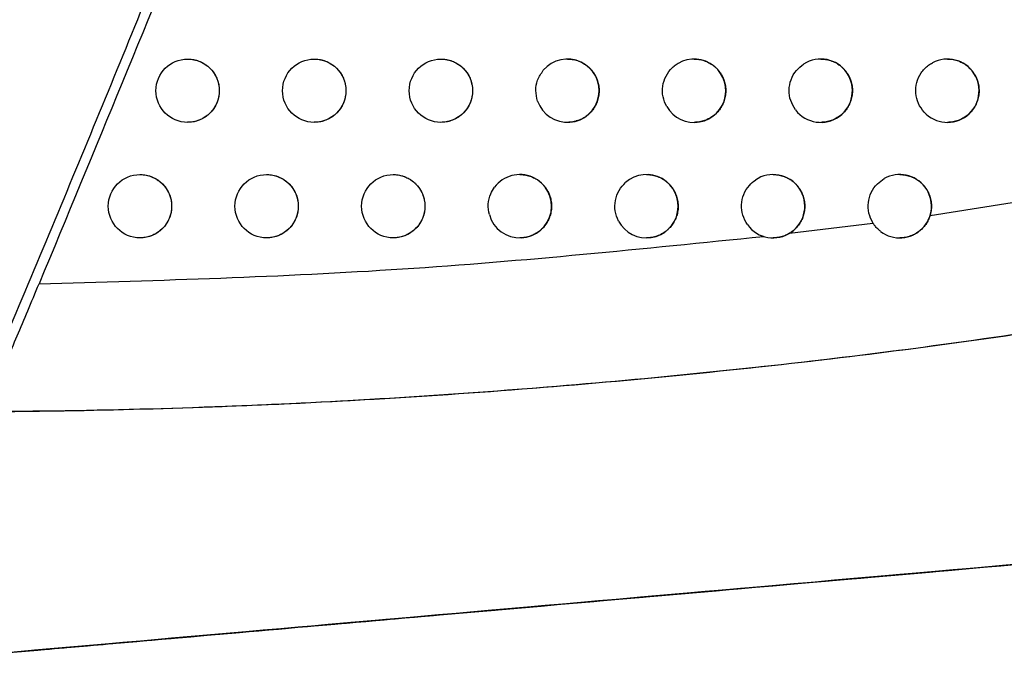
# Model space of a CAD drawing. Header units: millimetres. Extents: x -0.201 to 0.721, y -0.195 to 0.483.
# Tile 9 of 188: x -0.096 to -0.08, y 0.049 to 0.06. Entities that reach past the tile are written whole.
import ezdxf

# ---------------------------------------------------------------- set-up
doc = ezdxf.new("R2010")
doc.units = ezdxf.units.MM

msp = doc.modelspace()

# ---------------------------------------------------------------- linework, layer by layer
at = {"color": 7, "linetype": 'Continuous', "lineweight": 25}
for p, q in [((-0.081639, 0.056452), (-0.077317, 0.057129)), ((-0.083859, 0.056168), (-0.082542, 0.056331)), ((-0.095781, 0.049584), (-0.095779, 0.049584))]:
    msp.add_line(p, q, dxfattribs=at)
for centre in [(-0.093366, 0.05842), (-0.091366, 0.05842), (-0.089366, 0.05842), (-0.094118, 0.056596), (-0.092118, 0.056596), (-0.090118, 0.056596)]:
    msp.add_circle(centre, 0.0005, dxfattribs=at)
for centre, radius, start, end in [((-0.087366, 0.05842), 0.0005000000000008, 199.043888, 139.928877), ((-0.085366, 0.05842), 0.0005, 210.113195, 129.353488), ((-0.083366, 0.05842), 0.0005000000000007, 217.357206, 122.77117), ((-0.081366, 0.05842), 0.0005, 222.739547, 118.165672), ((-0.088118, 0.056596), 0.0005000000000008, 195.405945, 143.339696), ((-0.086118, 0.056596), 0.0005, 207.83585, 131.35432), ((-0.084118, 0.056596), 0.0004999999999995, 215.61639, 124.199483), ((-0.082118, 0.056596), 0.0005000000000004, 232.798249, 119.265375)]:
    msp.add_arc(centre, radius, start, end, dxfattribs=at)
for points, knots in [([(-0.0897510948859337, 0.0702752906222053), (-0.0908559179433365, 0.067418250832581), (-0.092785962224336, 0.0624272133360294), (-0.0948355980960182, 0.0574840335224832), (-0.095711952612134, 0.0553704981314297)], [0, 0, 0, 0, 0.572434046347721, 1, 1, 1, 1]), ([(-0.0984418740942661, 0.0493632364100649), (-0.0984352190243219, 0.0493785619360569), (-0.0984027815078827, 0.0494532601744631), (-0.0982673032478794, 0.0497654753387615), (-0.097701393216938, 0.0510730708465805), (-0.0966533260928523, 0.0535222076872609), (-0.0952185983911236, 0.0569425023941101), (-0.093734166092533, 0.0605619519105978), (-0.0922759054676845, 0.0641924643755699), (-0.0913277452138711, 0.0666224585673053), (-0.0908536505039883, 0.067837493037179)], [0, 0, 0, 0, 0.0025094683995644, 0.0122314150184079, 0.0511191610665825, 0.2165127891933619, 0.4123544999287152, 0.6082082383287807, 0.8040980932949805, 1, 1, 1, 1]), ([(-0.0933659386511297, 0.0589193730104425), (-0.0933613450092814, 0.0589197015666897), (-0.0933424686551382, 0.0589210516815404), (-0.0933097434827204, 0.0589174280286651), (-0.0932541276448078, 0.0589092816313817), (-0.0931997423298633, 0.0588933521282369), (-0.0931480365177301, 0.0588710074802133), (-0.0931109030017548, 0.0588510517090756), (-0.0930756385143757, 0.0588281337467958), (-0.0930420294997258, 0.0588020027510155), (-0.093010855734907, 0.058773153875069), (-0.0929728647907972, 0.0587315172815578), (-0.092940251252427, 0.0586852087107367), (-0.0929139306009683, 0.058635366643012), (-0.0928919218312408, 0.0585835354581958), (-0.0928765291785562, 0.0585291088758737), (-0.0928682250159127, 0.0584734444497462), (-0.0928646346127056, 0.0584173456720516), (-0.092868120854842, 0.0583610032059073), (-0.092878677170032, 0.058305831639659), (-0.0928938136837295, 0.058251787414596), (-0.0929156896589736, 0.0581998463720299), (-0.0929438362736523, 0.0581513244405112), (-0.0929759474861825, 0.0581053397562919), (-0.0930137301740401, 0.0580635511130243), (-0.0930563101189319, 0.0580270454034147), (-0.0931018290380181, 0.0579942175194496), (-0.0931513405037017, 0.0579672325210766), (-0.0932036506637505, 0.0579467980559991), (-0.0932575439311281, 0.0579309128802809), (-0.0933119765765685, 0.0579215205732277), (-0.0933530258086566, 0.0579207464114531), (-0.0933659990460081, 0.0579205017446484)], [0, 0, 0, 0, 0.0088022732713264, 0.0361706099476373, 0.0626254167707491, 0.1164327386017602, 0.1438495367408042, 0.170319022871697, 0.1969724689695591, 0.2242065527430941, 0.2516414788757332, 0.2780856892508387, 0.3318758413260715, 0.359286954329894, 0.3856741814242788, 0.4393489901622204, 0.4667015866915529, 0.4930257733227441, 0.5465710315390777, 0.5738565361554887, 0.6001427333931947, 0.6536081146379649, 0.6808510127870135, 0.7071437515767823, 0.7606198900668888, 0.7878665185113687, 0.8142070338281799, 0.8677791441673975, 0.8950739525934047, 0.9214794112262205, 0.9751842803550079, 1, 1, 1, 1]), ([(-0.0913659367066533, 0.058919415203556), (-0.0913615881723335, 0.0589197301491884), (-0.0913429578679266, 0.0589210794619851), (-0.0913104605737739, 0.0589175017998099), (-0.0912547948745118, 0.0589094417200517), (-0.0912003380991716, 0.0588935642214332), (-0.0911485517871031, 0.0588712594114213), (-0.0911113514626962, 0.0588513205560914), (-0.0910760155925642, 0.058828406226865), (-0.0910423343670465, 0.0588022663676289), (-0.0910110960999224, 0.0587734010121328), (-0.0909730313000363, 0.0587317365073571), (-0.0909403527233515, 0.0586853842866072), (-0.0909139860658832, 0.058635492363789), (-0.0908919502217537, 0.0585836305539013), (-0.0908765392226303, 0.0585291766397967), (-0.0908682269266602, 0.0584734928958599), (-0.0908646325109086, 0.0584174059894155), (-0.0908681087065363, 0.0583610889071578), (-0.0908786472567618, 0.0583059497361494), (-0.0908937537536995, 0.0582519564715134), (-0.0909155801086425, 0.0582000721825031), (-0.0909436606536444, 0.0581515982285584), (-0.0909756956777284, 0.0581056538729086), (-0.0910133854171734, 0.058063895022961), (-0.0910558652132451, 0.058027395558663), (-0.0911012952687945, 0.0579945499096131), (-0.0911507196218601, 0.0579675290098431), (-0.0912029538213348, 0.0579470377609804), (-0.0912568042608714, 0.0579310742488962), (-0.0913114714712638, 0.0579215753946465), (-0.0913527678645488, 0.0579207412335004), (-0.0913659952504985, 0.0579204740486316)], [0, 0, 0, 0, 0.0083377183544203, 0.0357210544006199, 0.0622170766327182, 0.1161076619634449, 0.1435665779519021, 0.1700846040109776, 0.1967870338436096, 0.2240717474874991, 0.2515579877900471, 0.2780361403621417, 0.3318971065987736, 0.359345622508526, 0.3857361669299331, 0.4394197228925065, 0.4667781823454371, 0.49307304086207, 0.5465599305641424, 0.5738165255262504, 0.6000539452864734, 0.6534201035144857, 0.6806123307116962, 0.7068588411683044, 0.7602396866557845, 0.7874367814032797, 0.8137540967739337, 0.8672770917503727, 0.8945454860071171, 0.9209606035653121, 0.9746833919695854, 1, 1, 1, 1]), ([(-0.089365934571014, 0.0589194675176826), (-0.0893618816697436, 0.0589197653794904), (-0.0893435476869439, 0.0589211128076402), (-0.0893113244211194, 0.0589175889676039), (-0.0892555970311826, 0.0589096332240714), (-0.0892010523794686, 0.0588938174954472), (-0.0891491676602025, 0.0588715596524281), (-0.0891118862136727, 0.0588516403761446), (-0.089076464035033, 0.058828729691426), (-0.0890426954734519, 0.0588025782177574), (-0.0890113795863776, 0.0587736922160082), (-0.0889732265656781, 0.0587319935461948), (-0.0889404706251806, 0.058685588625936), (-0.088914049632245, 0.0586356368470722), (-0.0888919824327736, 0.0585837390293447), (-0.0888765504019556, 0.0585292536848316), (-0.0888682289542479, 0.0584735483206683), (-0.0888646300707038, 0.0584174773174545), (-0.0888680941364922, 0.058361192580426), (-0.0888786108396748, 0.0583060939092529), (-0.0888936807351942, 0.0582521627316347), (-0.0889154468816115, 0.0582003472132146), (-0.0889434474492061, 0.0581519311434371), (-0.0889753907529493, 0.0581060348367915), (-0.0890129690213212, 0.0580643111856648), (-0.0890553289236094, 0.0580278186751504), (-0.0891006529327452, 0.0579949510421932), (-0.0891499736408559, 0.0579678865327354), (-0.0892021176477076, 0.0579473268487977), (-0.0892559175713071, 0.0579312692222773), (-0.0893108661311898, 0.0579216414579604), (-0.0893524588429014, 0.0579207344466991), (-0.0893659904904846, 0.0579204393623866)], [0, 0, 0, 0, 0.0077767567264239, 0.0351794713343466, 0.0617262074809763, 0.1157193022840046, 0.1432301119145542, 0.1698069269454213, 0.1965686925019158, 0.2239147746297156, 0.2514632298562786, 0.2779816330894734, 0.3319266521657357, 0.3594196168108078, 0.3858129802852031, 0.4395046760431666, 0.4668689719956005, 0.4931276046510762, 0.5465423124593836, 0.5737630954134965, 0.599941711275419, 0.6531882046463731, 0.6803192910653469, 0.7065107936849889, 0.7597782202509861, 0.7869163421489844, 0.8132065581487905, 0.8666721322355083, 0.8939096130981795, 0.9203369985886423, 0.9740826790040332, 1, 1, 1, 1]), ([(-0.0873659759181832, 0.0589199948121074), (-0.0873622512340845, 0.0589200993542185), (-0.0873442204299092, 0.0589206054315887), (-0.0873123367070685, 0.0589178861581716), (-0.0872706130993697, 0.0589118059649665), (-0.0872295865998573, 0.0589019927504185), (-0.0871890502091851, 0.0588886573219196), (-0.087149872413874, 0.0588718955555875), (-0.0871124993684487, 0.0588520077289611), (-0.0870769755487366, 0.0588290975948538), (-0.0870431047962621, 0.0588029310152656), (-0.0870117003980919, 0.0587740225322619), (-0.086983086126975, 0.0587427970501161), (-0.0869572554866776, 0.0587093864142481), (-0.0869340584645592, 0.0586734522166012), (-0.0869141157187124, 0.0586357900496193), (-0.0868920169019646, 0.0585838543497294), (-0.0868765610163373, 0.0585293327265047), (-0.0868682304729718, 0.0584736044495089), (-0.0868646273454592, 0.0584175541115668), (-0.0868680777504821, 0.0583613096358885), (-0.0868785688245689, 0.0583062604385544), (-0.0868935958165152, 0.0582524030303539), (-0.0869152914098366, 0.0582006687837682), (-0.0869431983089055, 0.058152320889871), (-0.086975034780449, 0.0581064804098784), (-0.0870124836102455, 0.0580647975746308), (-0.0870547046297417, 0.0580283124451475), (-0.0870999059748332, 0.0579954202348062), (-0.0871491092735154, 0.0579682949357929), (-0.0872011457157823, 0.0579476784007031), (-0.0872413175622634, 0.0579355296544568), (-0.0872823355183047, 0.0579268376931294), (-0.0873240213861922, 0.0579213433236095), (-0.0873520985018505, 0.0579207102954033), (-0.0873659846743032, 0.0579203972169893)], [0, 0, 0, 0, 0.0071396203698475, 0.0345621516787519, 0.0611650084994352, 0.0879519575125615, 0.1153195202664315, 0.1428877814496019, 0.169529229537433, 0.1963562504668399, 0.2237699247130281, 0.2513869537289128, 0.27794721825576, 0.3046935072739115, 0.3320286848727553, 0.3595682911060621, 0.3859591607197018, 0.43964859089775, 0.4670136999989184, 0.4932245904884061, 0.5465438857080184, 0.5737171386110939, 0.5998227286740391, 0.6529205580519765, 0.679975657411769, 0.7060995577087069, 0.759227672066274, 0.7862934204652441, 0.8125489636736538, 0.8659413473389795, 0.8931396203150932, 0.9195781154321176, 0.9461985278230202, 0.9733912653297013, 1, 1, 1, 1]), ([(-0.0857984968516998, 0.058169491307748), (-0.0858217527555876, 0.0582204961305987), (-0.0858682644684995, 0.0583225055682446), (-0.0858692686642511, 0.0584943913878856), (-0.0858175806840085, 0.0586556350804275), (-0.0857423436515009, 0.0587561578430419), (-0.085691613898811, 0.0587996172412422), (-0.0856830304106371, 0.0588069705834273)], [0, 0, 0, 0, 0.237877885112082, 0.4757547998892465, 0.7136520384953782, 0.9515498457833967, 1, 1, 1, 1]), ([(-0.0853659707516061, 0.0589200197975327), (-0.0853626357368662, 0.0589201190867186), (-0.0853449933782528, 0.0589206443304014), (-0.0853134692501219, 0.0589179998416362), (-0.0852716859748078, 0.0589120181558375), (-0.0852305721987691, 0.0589022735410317), (-0.0851899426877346, 0.0588889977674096), (-0.0851506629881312, 0.0588722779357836), (-0.0851131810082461, 0.0588524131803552), (-0.0850775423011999, 0.0588295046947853), (-0.0850435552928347, 0.0588033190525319), (-0.0850120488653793, 0.0587743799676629), (-0.0849833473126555, 0.058743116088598), (-0.0849574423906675, 0.058709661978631), (-0.084934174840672, 0.0586736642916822), (-0.0849141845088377, 0.0586359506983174), (-0.0848976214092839, 0.058597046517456), (-0.0848844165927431, 0.0585570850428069), (-0.0848745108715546, 0.0585156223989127), (-0.0848682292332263, 0.0584736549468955), (-0.0848655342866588, 0.058431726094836), (-0.0848663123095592, 0.0583899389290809), (-0.0848706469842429, 0.0583478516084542), (-0.0848785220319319, 0.0583064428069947), (-0.0848935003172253, 0.0582526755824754), (-0.0849151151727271, 0.0582010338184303), (-0.0849429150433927, 0.0581527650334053), (-0.0849746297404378, 0.0581069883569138), (-0.0850119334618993, 0.0580653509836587), (-0.0850539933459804, 0.0580288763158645), (-0.0850876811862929, 0.0580042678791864), (-0.0851232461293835, 0.0579825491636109), (-0.0851609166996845, 0.0579636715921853), (-0.0852000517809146, 0.057948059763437), (-0.0852401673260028, 0.0579358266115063), (-0.0852811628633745, 0.0579270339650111), (-0.0853232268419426, 0.057921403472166), (-0.0853516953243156, 0.05792070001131), (-0.0853659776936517, 0.0579203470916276)], [0, 0, 0, 0, 0.0063981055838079, 0.033846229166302, 0.06051553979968, 0.0873692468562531, 0.1148045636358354, 0.1424409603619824, 0.1691575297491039, 0.196060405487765, 0.2235526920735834, 0.251249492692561, 0.27785755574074, 0.3046524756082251, 0.3320395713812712, 0.3596325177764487, 0.3860197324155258, 0.4125926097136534, 0.4397535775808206, 0.4671187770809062, 0.4932747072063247, 0.5196138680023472, 0.5465319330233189, 0.5736503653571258, 0.5996734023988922, 0.6526030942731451, 0.6795721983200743, 0.7056209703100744, 0.7585941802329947, 0.7855793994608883, 0.811797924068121, 0.8381961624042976, 0.865158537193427, 0.8923147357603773, 0.9187683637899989, 0.945403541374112, 0.9726094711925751, 1, 1, 1, 1]), ([(-0.0837634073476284, 0.058116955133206), (-0.0837928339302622, 0.0581645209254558), (-0.083851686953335, 0.0582596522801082), (-0.0838743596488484, 0.0584300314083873), (-0.0838431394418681, 0.0585961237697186), (-0.0837621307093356, 0.0587427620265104), (-0.0836773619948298, 0.0588089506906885), (-0.0836366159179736, 0.0588407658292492)], [0, 0, 0, 0, 0.2030067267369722, 0.4060124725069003, 0.6090397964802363, 0.8120757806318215, 0.9999999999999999, 0.9999999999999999, 0.9999999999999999, 0.9999999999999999]), ([(-0.0833659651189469, 0.058920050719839), (-0.0833630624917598, 0.0589201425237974), (-0.083345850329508, 0.0589206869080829), (-0.0833147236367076, 0.0589181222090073), (-0.0832728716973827, 0.0589122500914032), (-0.0832316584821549, 0.0589025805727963), (-0.0831909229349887, 0.0588893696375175), (-0.0831515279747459, 0.0588726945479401), (-0.0831139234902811, 0.0588528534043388), (-0.083078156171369, 0.0588299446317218), (-0.0830440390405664, 0.0588037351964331), (-0.083012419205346, 0.0587747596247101), (-0.0829836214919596, 0.0587434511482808), (-0.0829576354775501, 0.0587099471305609), (-0.0829342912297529, 0.0586738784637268), (-0.0829142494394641, 0.0586361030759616), (-0.0828976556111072, 0.0585971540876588), (-0.0828844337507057, 0.0585571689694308), (-0.0828745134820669, 0.0585156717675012), (-0.0828682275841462, 0.0584736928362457), (-0.0828655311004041, 0.0584317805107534), (-0.0828663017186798, 0.0583900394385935), (-0.0828706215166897, 0.0583479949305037), (-0.082878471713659, 0.0583066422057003), (-0.0828933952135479, 0.0582529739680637), (-0.0829149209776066, 0.058201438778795), (-0.0829425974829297, 0.0581532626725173), (-0.0829662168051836, 0.0581190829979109), (-0.0829924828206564, 0.0580870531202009), (-0.0830216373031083, 0.0580569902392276), (-0.0830532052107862, 0.0580295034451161), (-0.0830867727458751, 0.0580048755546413), (-0.083122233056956, 0.0579831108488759), (-0.0831597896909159, 0.0579641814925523), (-0.0831988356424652, 0.0579484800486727), (-0.0832388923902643, 0.0579361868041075), (-0.0832798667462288, 0.0579271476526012), (-0.0833219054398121, 0.0579219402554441), (-0.0833508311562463, 0.0579197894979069), (-0.0833655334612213, 0.0579203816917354), (-0.0833659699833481, 0.0579203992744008)], [0, 0, 0, 0, 0.0055746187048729, 0.0330566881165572, 0.0598050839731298, 0.0867382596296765, 0.1142543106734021, 0.1419719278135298, 0.1687761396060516, 0.1957675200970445, 0.2233515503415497, 0.2511414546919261, 0.2778049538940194, 0.3046562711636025, 0.332103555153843, 0.3597583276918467, 0.3861422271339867, 0.4127123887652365, 0.4398731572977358, 0.4672392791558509, 0.4933346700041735, 0.5196132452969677, 0.5464707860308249, 0.5735287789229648, 0.5994617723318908, 0.6522079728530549, 0.6790831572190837, 0.7050516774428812, 0.7311986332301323, 0.7579054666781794, 0.7848044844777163, 0.8109861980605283, 0.8373467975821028, 0.8642682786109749, 0.8913821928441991, 0.9178574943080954, 0.9445139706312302, 0.9717395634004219, 0.999160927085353, 1, 1, 1, 1]), ([(-0.0817331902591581, 0.0580810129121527), (-0.0817668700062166, 0.0581255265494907), (-0.0818342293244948, 0.0582145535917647), (-0.0818725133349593, 0.0583816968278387), (-0.0818575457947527, 0.0585507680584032), (-0.0817870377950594, 0.0587053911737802), (-0.081692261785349, 0.058807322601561), (-0.0816233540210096, 0.0588483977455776), (-0.0816019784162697, 0.0588611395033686)], [0, 0, 0, 0, 0.1834802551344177, 0.366959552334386, 0.5504604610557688, 0.7339740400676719, 0.917477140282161, 0.9999999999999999, 0.9999999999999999, 0.9999999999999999, 0.9999999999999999]), ([(-0.0813659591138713, 0.058920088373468), (-0.0813635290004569, 0.0589201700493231), (-0.0813467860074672, 0.0589207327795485), (-0.0813160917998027, 0.058918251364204), (-0.0812741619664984, 0.0589124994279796), (-0.0812328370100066, 0.0589029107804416), (-0.0811919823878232, 0.0588897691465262), (-0.0811524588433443, 0.0588731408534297), (-0.0811147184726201, 0.0588533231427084), (-0.0810788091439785, 0.0588304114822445), (-0.0810445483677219, 0.0588041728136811), (-0.0810128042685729, 0.0587751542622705), (-0.0809839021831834, 0.0587437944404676), (-0.0809578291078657, 0.0587102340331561), (-0.0809344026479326, 0.0586740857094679), (-0.080914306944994, 0.0586362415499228), (-0.080897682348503, 0.0585972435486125), (-0.0808844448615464, 0.0585572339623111), (-0.0808745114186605, 0.0585157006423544), (-0.0808682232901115, 0.0584737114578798), (-0.0808655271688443, 0.0584318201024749), (-0.080866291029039, 0.0583901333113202), (-0.0808705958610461, 0.058348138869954), (-0.0808784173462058, 0.0583068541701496), (-0.0808895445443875, 0.0582667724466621), (-0.0809038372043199, 0.0582279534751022), (-0.0809215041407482, 0.0581900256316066), (-0.0809422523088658, 0.0581538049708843), (-0.080965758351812, 0.0581196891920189), (-0.0809919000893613, 0.0580877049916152), (-0.0810209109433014, 0.0580576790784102), (-0.0810523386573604, 0.0580301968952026), (-0.0810857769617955, 0.0580055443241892), (-0.0811211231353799, 0.0579837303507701), (-0.0811585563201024, 0.057964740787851), (-0.081197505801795, 0.0579489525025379), (-0.0812375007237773, 0.0579365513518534), (-0.0812784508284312, 0.0579273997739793), (-0.0813204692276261, 0.0579220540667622), (-0.0813498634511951, 0.0579198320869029), (-0.0813650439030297, 0.0579204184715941), (-0.081365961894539, 0.0579204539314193)], [0, 0, 0, 0, 0.0046728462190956, 0.0321949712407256, 0.0590327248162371, 0.0860557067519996, 0.1136630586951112, 0.141472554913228, 0.1683743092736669, 0.1954642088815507, 0.223150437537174, 0.2510440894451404, 0.2777677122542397, 0.3046802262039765, 0.3321929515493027, 0.3599150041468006, 0.3862927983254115, 0.4128575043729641, 0.4400155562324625, 0.467380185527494, 0.4934065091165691, 0.5196159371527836, 0.5464042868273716, 0.5733931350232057, 0.5992260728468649, 0.6252383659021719, 0.651814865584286, 0.6785855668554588, 0.7044665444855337, 0.730524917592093, 0.7571392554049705, 0.7839441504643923, 0.810087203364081, 0.8364082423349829, 0.8632866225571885, 0.8903559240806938, 0.9168573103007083, 0.9435394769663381, 0.9707890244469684, 0.9982335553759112, 1, 1, 1, 1]), ([(-0.0878386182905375, 0.0582572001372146), (-0.0878515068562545, 0.058311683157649), (-0.0878772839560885, 0.0584206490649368), (-0.0878471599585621, 0.0585957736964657), (-0.087782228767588, 0.0586922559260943), (-0.08774860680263, 0.058742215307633)], [0, 0, 0, 0, 0.3253235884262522, 0.6506463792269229, 1, 1, 1, 1]), ([(-0.0941180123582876, 0.0570950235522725), (-0.0941133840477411, 0.057095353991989), (-0.0940944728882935, 0.0570967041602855), (-0.0940617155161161, 0.0570930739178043), (-0.0940061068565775, 0.0570849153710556), (-0.093951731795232, 0.0570689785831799), (-0.0939000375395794, 0.0570466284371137), (-0.0938629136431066, 0.0570266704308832), (-0.0938276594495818, 0.0570037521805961), (-0.0937940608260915, 0.0569776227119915), (-0.0937628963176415, 0.056948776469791), (-0.0937249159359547, 0.0569071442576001), (-0.0936923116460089, 0.0568608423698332), (-0.0936659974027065, 0.056811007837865), (-0.0936439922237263, 0.0567591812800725), (-0.0936286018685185, 0.0567047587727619), (-0.0936202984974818, 0.056649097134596), (-0.093616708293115, 0.0565929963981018), (-0.093620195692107, 0.0565366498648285), (-0.0936307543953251, 0.0564814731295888), (-0.0936458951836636, 0.0564274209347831), (-0.0936677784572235, 0.0563754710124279), (-0.0936959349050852, 0.0563269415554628), (-0.0937280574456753, 0.0562809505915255), (-0.0937658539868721, 0.0562391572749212), (-0.0938084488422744, 0.0562026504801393), (-0.0938539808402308, 0.056169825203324), (-0.0939035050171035, 0.056142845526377), (-0.0939558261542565, 0.0561224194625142), (-0.0940097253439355, 0.056106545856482), (-0.0940641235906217, 0.0560971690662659), (-0.0941051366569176, 0.0560964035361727), (-0.0941180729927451, 0.0560961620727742)], [0, 0, 0, 0, 0.0088679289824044, 0.0362341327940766, 0.0626829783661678, 0.1164782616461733, 0.1438889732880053, 0.1703513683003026, 0.1969976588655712, 0.2242243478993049, 0.2516517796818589, 0.2780910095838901, 0.3318707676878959, 0.3592763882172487, 0.3856631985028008, 0.4393368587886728, 0.4666886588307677, 0.4930173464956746, 0.5465715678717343, 0.5738615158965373, 0.6001551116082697, 0.6536355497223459, 0.6808861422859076, 0.7071857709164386, 0.7606761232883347, 0.7879301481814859, 0.8142739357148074, 0.8678529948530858, 0.8951515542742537, 0.9215553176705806, 0.9752569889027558, 0.9999999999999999, 0.9999999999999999, 0.9999999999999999, 0.9999999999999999]), ([(-0.0921180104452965, 0.0570950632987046), (-0.0921136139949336, 0.0570953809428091), (-0.092094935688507, 0.0570967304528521), (-0.0920623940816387, 0.0570931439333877), (-0.0920067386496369, 0.0570850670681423), (-0.0919522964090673, 0.0570691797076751), (-0.0919005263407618, 0.0570468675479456), (-0.0918633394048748, 0.0570269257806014), (-0.0918280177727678, 0.057004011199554), (-0.0917943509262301, 0.0569778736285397), (-0.0917631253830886, 0.0569490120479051), (-0.0917250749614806, 0.0569073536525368), (-0.0916924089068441, 0.0568610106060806), (-0.091666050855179, 0.0568111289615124), (-0.091644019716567, 0.056759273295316), (-0.0916286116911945, 0.0567048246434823), (-0.0916203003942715, 0.0566491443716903), (-0.0916167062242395, 0.0565930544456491), (-0.0916201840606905, 0.0565367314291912), (-0.0916307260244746, 0.0564815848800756), (-0.0916458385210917, 0.0564275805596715), (-0.0916676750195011, 0.0563756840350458), (-0.0916957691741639, 0.0563271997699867), (-0.0917278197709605, 0.0562812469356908), (-0.0917655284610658, 0.0562394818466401), (-0.091808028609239, 0.0562029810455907), (-0.0918534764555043, 0.0561701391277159), (-0.0919029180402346, 0.0561431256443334), (-0.091955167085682, 0.056122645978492), (-0.0920090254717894, 0.0561066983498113), (-0.0920636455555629, 0.056097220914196), (-0.0921048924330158, 0.0560963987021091), (-0.0921180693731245, 0.0560961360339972)], [0, 0, 0, 0, 0.0084285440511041, 0.0358086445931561, 0.0622962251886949, 0.116169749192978, 0.1436200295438, 0.1701282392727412, 0.1968207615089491, 0.2240952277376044, 0.2515710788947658, 0.2780425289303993, 0.3318894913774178, 0.3593305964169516, 0.3857208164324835, 0.4394033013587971, 0.4667609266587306, 0.4930621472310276, 0.5465617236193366, 0.5738246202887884, 0.6000722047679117, 0.6534590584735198, 0.6806618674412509, 0.706917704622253, 0.7603177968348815, 0.7875249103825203, 0.8138465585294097, 0.8673787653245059, 0.8946521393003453, 0.9210648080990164, 0.9747829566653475, 1, 1, 1, 1]), ([(-0.0901180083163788, 0.0570951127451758), (-0.0901138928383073, 0.0570954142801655), (-0.0900954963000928, 0.0570967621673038), (-0.0900632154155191, 0.0570932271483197), (-0.090007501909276, 0.0570852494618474), (-0.0899529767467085, 0.0570694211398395), (-0.0899011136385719, 0.0570471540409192), (-0.0898638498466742, 0.0570272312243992), (-0.0898284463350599, 0.0570043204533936), (-0.0897946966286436, 0.0569781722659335), (-0.0897633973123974, 0.0569492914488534), (-0.0897252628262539, 0.0569076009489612), (-0.0896925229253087, 0.0568612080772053), (-0.0896661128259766, 0.0568112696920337), (-0.089644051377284, 0.0567593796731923), (-0.0896286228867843, 0.0567049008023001), (-0.0896203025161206, 0.0566491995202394), (-0.089616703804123, 0.0565931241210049), (-0.0896201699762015, 0.0565368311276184), (-0.0896306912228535, 0.0564817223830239), (-0.089645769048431, 0.0564277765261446), (-0.0896675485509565, 0.0563759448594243), (-0.0896955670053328, 0.0563275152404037), (-0.0897275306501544, 0.0562816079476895), (-0.0897651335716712, 0.0562398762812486), (-0.0898075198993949, 0.0562033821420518), (-0.0898528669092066, 0.0561705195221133), (-0.0899022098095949, 0.0561434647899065), (-0.0899543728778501, 0.056122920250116), (-0.0900081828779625, 0.0561068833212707), (-0.0900630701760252, 0.0560972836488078), (-0.0901045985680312, 0.0560963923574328), (-0.090118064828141, 0.0560961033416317)], [0, 0, 0, 0, 0.0078955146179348, 0.0352936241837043, 0.0618290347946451, 0.1157992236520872, 0.1432984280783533, 0.1698623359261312, 0.1966110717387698, 0.2239436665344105, 0.2514784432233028, 0.2779882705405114, 0.331915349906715, 0.3593988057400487, 0.3857920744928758, 0.4394830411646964, 0.4668465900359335, 0.493113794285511, 0.5465456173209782, 0.5737749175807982, 0.5999668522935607, 0.6532404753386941, 0.6803854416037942, 0.7065889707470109, 0.7598812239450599, 0.787032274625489, 0.8133279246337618, 0.8668050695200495, 0.8940488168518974, 0.9204728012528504, 0.9742120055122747, 1, 1, 1, 1]), ([(-0.088118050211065, 0.0570956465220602), (-0.0881142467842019, 0.0570957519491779), (-0.0880961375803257, 0.0570962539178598), (-0.0880641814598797, 0.0570935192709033), (-0.0880224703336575, 0.0570874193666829), (-0.087981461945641, 0.057077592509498), (-0.0879409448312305, 0.0570642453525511), (-0.087901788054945, 0.0570474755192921), (-0.0878644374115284, 0.0570275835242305), (-0.087828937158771, 0.057004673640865), (-0.0877950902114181, 0.0569785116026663), (-0.0877637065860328, 0.0569496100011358), (-0.087735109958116, 0.0569183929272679), (-0.0877092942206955, 0.056884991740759), (-0.0876861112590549, 0.0568490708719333), (-0.0876661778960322, 0.0568114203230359), (-0.0876440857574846, 0.0567594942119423), (-0.0876286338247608, 0.0567049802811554), (-0.087620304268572, 0.0566492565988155), (-0.0876167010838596, 0.0565932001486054), (-0.087620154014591, 0.0565369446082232), (-0.0876306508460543, 0.0564818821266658), (-0.0876456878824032, 0.0564280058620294), (-0.0876674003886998, 0.0563762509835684), (-0.0876953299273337, 0.0563278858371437), (-0.0877271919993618, 0.0562820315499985), (-0.0877646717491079, 0.0562403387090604), (-0.0878069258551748, 0.0562038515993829), (-0.0878521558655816, 0.0561709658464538), (-0.0879013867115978, 0.0561438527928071), (-0.0879534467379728, 0.0561232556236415), (-0.0879936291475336, 0.0561111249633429), (-0.0880346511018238, 0.0561024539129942), (-0.0880762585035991, 0.0560969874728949), (-0.0881042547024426, 0.0560963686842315), (-0.088118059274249, 0.0560960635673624)], [0, 0, 0, 0, 0.0072890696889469, 0.0347053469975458, 0.0612935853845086, 0.0880658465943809, 0.1154184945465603, 0.1429717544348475, 0.169596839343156, 0.196407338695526, 0.2238038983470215, 0.2514035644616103, 0.2779532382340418, 0.3046887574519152, 0.3320124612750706, 0.3595402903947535, 0.3859314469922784, 0.4396207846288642, 0.4669853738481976, 0.4932073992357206, 0.5465489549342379, 0.5737333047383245, 0.5998557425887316, 0.6529879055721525, 0.6800605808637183, 0.7061994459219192, 0.7593584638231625, 0.7864403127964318, 0.8127024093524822, 0.8661087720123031, 0.8933146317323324, 0.9197485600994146, 0.9463644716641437, 0.9735529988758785, 1, 1, 1, 1]), ([(-0.0861180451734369, 0.0570956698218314), (-0.0861146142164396, 0.0570957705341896), (-0.0860968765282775, 0.0570962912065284), (-0.0860652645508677, 0.0570936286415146), (-0.086023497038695, 0.0570876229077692), (-0.0859824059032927, 0.0570778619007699), (-0.0859418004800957, 0.0570645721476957), (-0.0859025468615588, 0.0570478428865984), (-0.0858650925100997, 0.0570279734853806), (-0.0858294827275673, 0.0570050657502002), (-0.085795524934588, 0.0569788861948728), (-0.0857640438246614, 0.0569499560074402), (-0.0857353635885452, 0.0569187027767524), (-0.0857094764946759, 0.0568852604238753), (-0.0856862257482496, 0.0568492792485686), (-0.0856662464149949, 0.0568115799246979), (-0.0856496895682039, 0.0567726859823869), (-0.0856364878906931, 0.0567327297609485), (-0.0856265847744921, 0.0566912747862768), (-0.0856203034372, 0.0566493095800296), (-0.0856176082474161, 0.0566073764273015), (-0.0856183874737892, 0.0565655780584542), (-0.0856227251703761, 0.0565234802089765), (-0.0856306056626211, 0.0564820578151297), (-0.08564559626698, 0.0564282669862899), (-0.0856672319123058, 0.0563765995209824), (-0.0856950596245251, 0.0563283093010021), (-0.0857268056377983, 0.0562825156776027), (-0.0857641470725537, 0.0562408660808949), (-0.0858062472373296, 0.0562043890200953), (-0.085839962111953, 0.0561797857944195), (-0.0858755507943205, 0.0561580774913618), (-0.0859132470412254, 0.0561392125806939), (-0.0859524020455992, 0.0561236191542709), (-0.0859925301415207, 0.0561114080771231), (-0.0860335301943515, 0.0561026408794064), (-0.0860754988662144, 0.0560970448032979), (-0.0861038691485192, 0.0560963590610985), (-0.0861180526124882, 0.0560960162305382)], [0, 0, 0, 0, 0.0065804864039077, 0.0340204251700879, 0.0606714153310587, 0.0875067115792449, 0.1149233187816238, 0.142540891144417, 0.1692372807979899, 0.1961197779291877, 0.2235909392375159, 0.2512663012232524, 0.2778616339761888, 0.3046436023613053, 0.3320168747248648, 0.3595956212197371, 0.3859836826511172, 0.4125572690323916, 0.4397183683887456, 0.467083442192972, 0.4932534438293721, 0.5196066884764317, 0.5465388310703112, 0.5736713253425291, 0.5997151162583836, 0.65268712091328, 0.6796778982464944, 0.7057448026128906, 0.7587554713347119, 0.7857602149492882, 0.8119864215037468, 0.8383925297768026, 0.8653635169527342, 0.8925286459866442, 0.9189763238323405, 0.9456056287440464, 0.9728060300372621, 0.9999999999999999, 0.9999999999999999, 0.9999999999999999, 0.9999999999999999]), ([(-0.0841180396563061, 0.0570956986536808), (-0.0841150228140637, 0.0570957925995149), (-0.0840976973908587, 0.057096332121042), (-0.0840664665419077, 0.0570937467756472), (-0.0840246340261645, 0.0570878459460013), (-0.0839834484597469, 0.0570781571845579), (-0.0839427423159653, 0.0570649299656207), (-0.0839033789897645, 0.057048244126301), (-0.0838658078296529, 0.0570283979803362), (-0.0838300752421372, 0.0570054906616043), (-0.0837959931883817, 0.0569792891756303), (-0.0837644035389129, 0.0569503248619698), (-0.0837356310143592, 0.0569190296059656), (-0.0837096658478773, 0.0568855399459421), (-0.0836863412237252, 0.0568494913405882), (-0.0836663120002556, 0.0568117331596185), (-0.0836497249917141, 0.0567727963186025), (-0.0836365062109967, 0.0567328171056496), (-0.0836265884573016, 0.0566913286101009), (-0.0836203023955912, 0.0566493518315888), (-0.0836176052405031, 0.056607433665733), (-0.0836183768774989, 0.0565656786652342), (-0.0836227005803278, 0.0565236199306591), (-0.0836305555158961, 0.0564822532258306), (-0.0836417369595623, 0.0564420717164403), (-0.0836561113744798, 0.0564031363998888), (-0.0836738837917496, 0.056365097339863), (-0.0836947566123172, 0.0563287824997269), (-0.0837184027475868, 0.0562945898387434), (-0.0837447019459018, 0.0562625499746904), (-0.0837738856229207, 0.0562324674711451), (-0.0838033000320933, 0.0562069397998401), (-0.0838318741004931, 0.056185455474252), (-0.0838501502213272, 0.0561739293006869), (-0.0838593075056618, 0.0561681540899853)], [0, 0, 0, 0, 0.0070092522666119, 0.0402534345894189, 0.0725952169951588, 0.1051604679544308, 0.1384306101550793, 0.1719444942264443, 0.2043514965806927, 0.2369847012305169, 0.2703339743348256, 0.3039319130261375, 0.3361799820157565, 0.3686550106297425, 0.4018499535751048, 0.435295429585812, 0.4672252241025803, 0.4993802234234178, 0.5322491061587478, 0.5653661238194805, 0.596965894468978, 0.6287873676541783, 0.6613094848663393, 0.6940741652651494, 0.7254866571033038, 0.7571173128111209, 0.7894347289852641, 0.8219887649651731, 0.8534399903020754, 0.8851074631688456, 0.9174536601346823, 0.9500329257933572, 0.9749639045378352, 1, 1, 1, 1]), ([(-0.0821180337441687, 0.0570957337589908), (-0.0821154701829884, 0.0570958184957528), (-0.0820985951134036, 0.05709637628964), (-0.0820677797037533, 0.0570938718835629), (-0.0820258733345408, 0.0570880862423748), (-0.0819845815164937, 0.0570784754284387), (-0.0819437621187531, 0.0570653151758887), (-0.0819042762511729, 0.0570486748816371), (-0.0818665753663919, 0.0570288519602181), (-0.0818307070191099, 0.0570059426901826), (-0.0817964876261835, 0.0569797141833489), (-0.0817647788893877, 0.0569507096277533), (-0.0817359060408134, 0.0569193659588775), (-0.0817098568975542, 0.0568858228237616), (-0.0816864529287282, 0.0568496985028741), (-0.0816663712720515, 0.0568118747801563), (-0.0816497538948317, 0.0567728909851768), (-0.0816365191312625, 0.056732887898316), (-0.0816265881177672, 0.0566913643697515), (-0.0816202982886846, 0.0566493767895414), (-0.081617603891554, 0.0566074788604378), (-0.0816183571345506, 0.0565657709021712), (-0.0816227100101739, 0.0565237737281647), (-0.0816297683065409, 0.0564856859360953), (-0.0816364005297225, 0.0564620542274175), (-0.0816391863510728, 0.0564521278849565)], [0, 0, 0, 0, 0.0083097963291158, 0.0547006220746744, 0.0999136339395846, 0.1454387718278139, 0.1919485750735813, 0.2387989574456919, 0.2841166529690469, 0.3297511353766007, 0.3763893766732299, 0.4233766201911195, 0.4684134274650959, 0.5137682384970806, 0.5601330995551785, 0.6068500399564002, 0.6513372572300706, 0.6961393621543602, 0.7419407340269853, 0.7880898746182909, 0.8320156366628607, 0.8762502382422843, 0.9214612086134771, 0.9670103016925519, 1, 1, 1, 1]), ([(-0.0865601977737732, 0.0563625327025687), (-0.0865814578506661, 0.0564144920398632), (-0.0866239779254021, 0.0565184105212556), (-0.0866175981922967, 0.0566895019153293), (-0.0865620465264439, 0.0568501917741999), (-0.0864860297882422, 0.0569312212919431), (-0.086448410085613, 0.0569713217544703)], [0, 0, 0, 0, 0.2512628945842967, 0.5025248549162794, 0.7538059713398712, 1, 1, 1, 1]), ([(-0.0845245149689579, 0.0563048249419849), (-0.0845525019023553, 0.0563532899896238), (-0.0846084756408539, 0.0564502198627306), (-0.0846259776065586, 0.0566212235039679), (-0.0845897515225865, 0.0567863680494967), (-0.0845090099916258, 0.0569220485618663), (-0.0844322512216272, 0.0569831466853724), (-0.0843990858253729, 0.0570095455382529)], [0, 0, 0, 0, 0.2100352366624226, 0.420069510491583, 0.6301247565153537, 0.84018687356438, 0.9999999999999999, 0.9999999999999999, 0.9999999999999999, 0.9999999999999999]), ([(-0.0825422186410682, 0.0563314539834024), (-0.0825669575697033, 0.0563816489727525), (-0.082616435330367, 0.0564820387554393), (-0.0826228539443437, 0.0566538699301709), (-0.0825761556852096, 0.0568163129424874), (-0.0824849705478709, 0.0569497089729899), (-0.0824006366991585, 0.0570064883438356), (-0.0823624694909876, 0.0570321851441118)], [0, 0, 0, 0, 0.2071704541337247, 0.4143400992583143, 0.6215266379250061, 0.8287132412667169, 1, 1, 1, 1]), ([(-0.088600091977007, 0.0564631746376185), (-0.0886095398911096, 0.0565184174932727), (-0.088628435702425, 0.0566289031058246), (-0.0885916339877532, 0.0567808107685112), (-0.0885404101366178, 0.0568611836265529), (-0.0885191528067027, 0.0568945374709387)], [0, 0, 0, 0, 0.3690900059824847, 0.7381793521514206, 0.9999999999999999, 0.9999999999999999, 0.9999999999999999, 0.9999999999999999]), ([(-0.0816392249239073, 0.0564519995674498), (-0.0816432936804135, 0.0564395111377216), (-0.0816514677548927, 0.0564144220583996), (-0.0816675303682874, 0.0563779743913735), (-0.0816864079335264, 0.0563425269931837), (-0.0817079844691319, 0.0563089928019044), (-0.0817398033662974, 0.0562671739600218), (-0.0817761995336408, 0.056229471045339), (-0.0818174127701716, 0.0561957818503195), (-0.081851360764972, 0.0561723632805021), (-0.0818881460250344, 0.0561513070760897), (-0.0819271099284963, 0.0561332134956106), (-0.0819675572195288, 0.0561185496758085), (-0.0820089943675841, 0.0561073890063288), (-0.0820513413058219, 0.0560999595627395), (-0.0820878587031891, 0.0560961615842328), (-0.0821102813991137, 0.0560964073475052), (-0.0821180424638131, 0.0560964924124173)], [0, 0, 0, 0, 0.060704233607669, 0.1219539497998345, 0.1847194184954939, 0.2479456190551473, 0.3086220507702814, 0.4317352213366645, 0.49427263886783, 0.5601918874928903, 0.6265579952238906, 0.6943450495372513, 0.762630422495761, 0.8288712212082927, 0.8955937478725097, 0.9638623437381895, 1, 1, 1, 1]), ([(-0.0824203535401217, 0.0561977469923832), (-0.082431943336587, 0.0562070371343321), (-0.0824611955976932, 0.0562304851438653), (-0.0824923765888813, 0.0562634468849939), (-0.0825160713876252, 0.0562931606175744), (-0.0825296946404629, 0.0563118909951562), (-0.0825380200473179, 0.0563248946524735), (-0.0825421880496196, 0.0563314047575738)], [0, 0, 0, 0, 0.2447256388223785, 0.6176793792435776, 0.7444118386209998, 0.8720432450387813, 1, 1, 1, 1]), ([(-0.0838594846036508, 0.0561680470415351), (-0.0838715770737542, 0.05616113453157), (-0.0838958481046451, 0.0561472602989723), (-0.0839345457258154, 0.0561302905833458), (-0.0839748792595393, 0.0561162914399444), (-0.0840161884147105, 0.0561058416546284), (-0.0840579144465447, 0.0560991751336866), (-0.0840918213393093, 0.0560959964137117), (-0.0841119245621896, 0.0560963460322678), (-0.0841180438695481, 0.0560964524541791)], [0, 0, 0, 0, 0.1533657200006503, 0.3078233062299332, 0.4656627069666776, 0.6246556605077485, 0.7780144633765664, 0.9324288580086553, 0.9999999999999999, 0.9999999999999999, 0.9999999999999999, 0.9999999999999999]), ([(-0.095711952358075, 0.0553704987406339), (-0.0937957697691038, 0.0554260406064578), (-0.0899613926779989, 0.0555371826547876), (-0.0861687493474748, 0.0559257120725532), (-0.084271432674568, 0.0561200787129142)], [0, 0, 0, 0, 0.4997376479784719, 1, 1, 1, 1]), ([(-0.096562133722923, 0.0533522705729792), (-0.0965327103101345, 0.0534217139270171), (-0.0964728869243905, 0.0535629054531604), (-0.0963536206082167, 0.0538448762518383), (-0.0962159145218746, 0.0541710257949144), (-0.0960565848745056, 0.0545492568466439), (-0.0958901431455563, 0.0549452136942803), (-0.0957717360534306, 0.0552278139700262), (-0.0957119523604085, 0.0553704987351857)], [0, 0, 0, 0, 0.128565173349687, 0.2613974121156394, 0.441578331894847, 0.6230135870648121, 0.8096597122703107, 1, 1, 1, 1]), ([(-0.0755666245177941, 0.0553513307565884), (-0.0772508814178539, 0.0550604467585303), (-0.0806193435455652, 0.0544786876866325), (-0.0858030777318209, 0.0538675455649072), (-0.0910935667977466, 0.0534669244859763), (-0.0947075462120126, 0.0533613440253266), (-0.0965363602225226, 0.0533521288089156), (-0.0965622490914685, 0.0533519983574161)], [0, 0, 0, 0, 0.2450158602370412, 0.4900242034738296, 0.7421563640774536, 0.9963499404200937, 1, 1, 1, 1]), ([(-0.0965621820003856, 0.0533523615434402), (-0.0961460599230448, 0.0533566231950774), (-0.0940648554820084, 0.0533779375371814), (-0.0903250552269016, 0.0535237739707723), (-0.0853643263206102, 0.0539216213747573), (-0.0804322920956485, 0.0545108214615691), (-0.0771900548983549, 0.055070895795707), (-0.0755666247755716, 0.0553513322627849)], [0, 0, 0, 0, 0.0586802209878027, 0.2934848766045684, 0.5282867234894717, 0.7638070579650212, 1, 1, 1, 1]), ([(-0.0982719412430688, 0.0493662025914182), (-0.0961853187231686, 0.0495487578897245), (-0.0920107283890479, 0.0499139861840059), (-0.0848923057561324, 0.0505367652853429), (-0.076919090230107, 0.0512343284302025), (-0.071076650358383, 0.0517454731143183), (-0.0681535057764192, 0.0520012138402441)], [0, 0, 0, 0, 0.2057967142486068, 0.4117261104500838, 0.7056692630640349, 1, 1, 1, 1]), ([(-0.0681510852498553, 0.0520012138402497), (-0.0701897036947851, 0.0518228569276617), (-0.074268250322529, 0.0514660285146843), (-0.081349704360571, 0.0508464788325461), (-0.0893413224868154, 0.0501473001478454), (-0.095310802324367, 0.0496250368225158), (-0.0982692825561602, 0.0493662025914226)], [0, 0, 0, 0, 0.2054433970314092, 0.411018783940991, 0.7081003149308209, 1, 1, 1, 1]), ([(-0.0700754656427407, 0.0518330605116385), (-0.0704776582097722, 0.0517978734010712), (-0.0724886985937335, 0.0516219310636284), (-0.0777464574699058, 0.051161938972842), (-0.0858978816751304, 0.0504487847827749), (-0.0924851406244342, 0.0498724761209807), (-0.0957814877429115, 0.0495840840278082)], [0, 0, 0, 0, 0.0474734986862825, 0.2373766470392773, 0.6183736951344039, 1, 1, 1, 1]), ([(-0.0957789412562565, 0.0495840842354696), (-0.0953683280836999, 0.0496200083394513), (-0.0933151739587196, 0.0497996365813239), (-0.0879779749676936, 0.0502665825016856), (-0.0797928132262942, 0.0509826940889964), (-0.0733148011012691, 0.0515494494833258), (-0.0700731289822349, 0.0518330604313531)], [0, 0, 0, 0, 0.0474734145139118, 0.2373772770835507, 0.6183747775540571, 1, 1, 1, 1])]:
    msp.add_open_spline(points, degree=3, knots=knots, dxfattribs=at)

doc.saveas('drawing.dxf')
